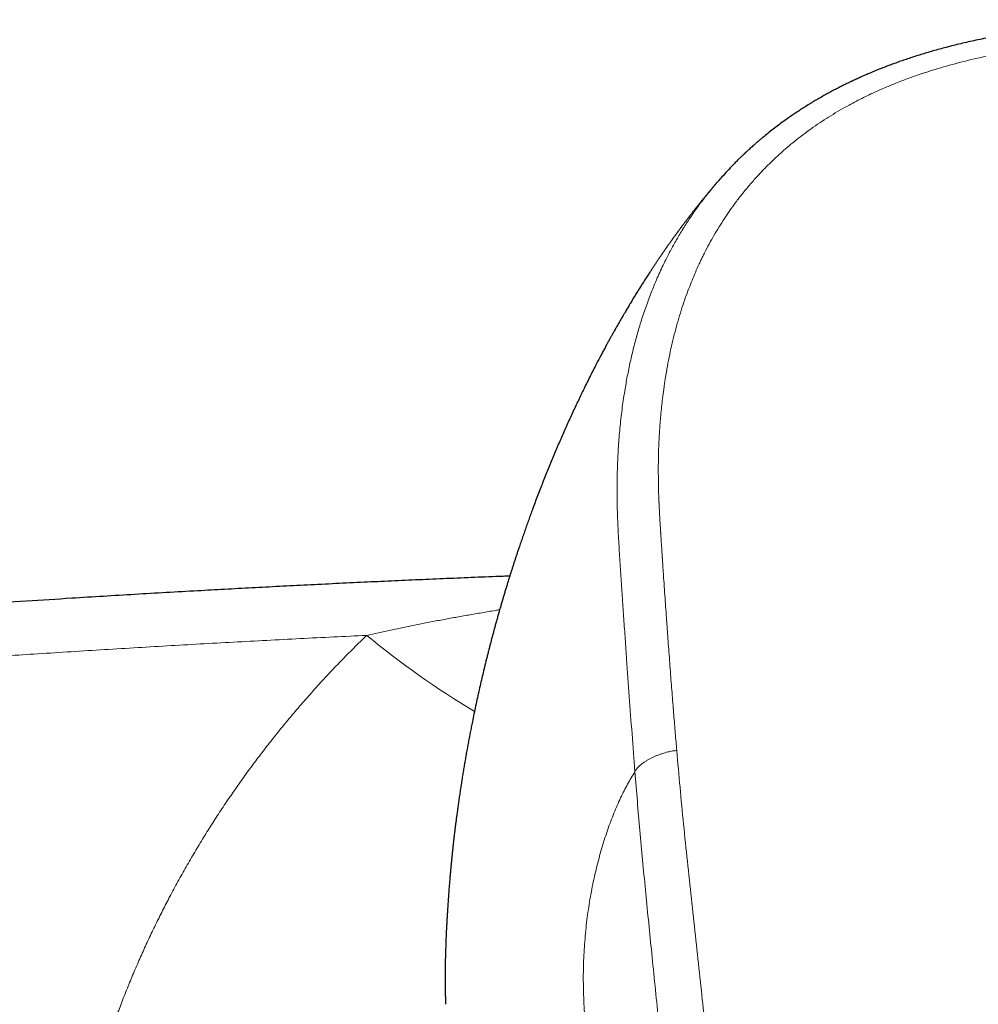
# Model space of a CAD drawing. Header units: millimetres. Extents: x 8 to 736, y 12 to 522.
# Tile 33 of 58: x 344 to 375, y 490 to 522. Entities that reach past the tile are written whole.
import ezdxf

# ---------------------------------------------------------------- set-up
doc = ezdxf.new("R2010")
doc.units = ezdxf.units.MM

msp = doc.modelspace()

# ---------------------------------------------------------------- linework, layer by layer
at = {"color": 7, "linetype": 'Continuous', "lineweight": 30}
msp.add_line((357.641, 490.914), (357.649, 490.409), dxfattribs=at)
at = {"color": 252, "linetype": 'Continuous', "lineweight": 0}
msp.add_arc((373.945, 525.112), 29.674, 230.679, 238.7994, dxfattribs=at)
at = {"color": 7, "linetype": 'Continuous', "lineweight": 30}
for points, knots in [([(382.5, 521.756), (382.438, 521.756), (382.235, 521.757), (381.894, 521.754), (381.479, 521.749), (381.073, 521.742), (380.675, 521.731), (380.286, 521.718), (379.906, 521.703), (379.527, 521.685), (379.151, 521.664), (378.776, 521.64), (378.41, 521.615), (378.051, 521.587), (377.699, 521.557), (377.356, 521.525), (377.02, 521.49), (376.691, 521.453), (376.371, 521.413), (376.059, 521.37), (375.754, 521.324), (375.464, 521.277), (375.187, 521.228), (374.923, 521.179), (374.666, 521.127), (374.418, 521.075), (374.176, 521.02), (373.939, 520.964), (373.709, 520.906), (373.488, 520.848), (373.276, 520.79), (373.074, 520.732), (372.88, 520.675), (372.69, 520.616), (372.504, 520.556), (372.322, 520.496), (372.151, 520.436), (371.99, 520.379), (371.842, 520.325), (371.706, 520.273), (371.581, 520.225), (371.466, 520.18), (371.36, 520.137), (371.263, 520.097), (371.178, 520.061), (371.104, 520.03), (371.041, 520.003), (370.985, 519.978), (370.935, 519.956), (370.891, 519.936), (370.853, 519.919), (370.82, 519.904), (370.789, 519.89), (370.759, 519.877), (370.728, 519.863), (370.697, 519.848), (370.666, 519.834), (370.638, 519.821), (370.613, 519.809), (370.589, 519.798), (370.56, 519.784), (370.524, 519.767), (370.481, 519.746), (370.429, 519.721), (370.373, 519.693), (370.312, 519.664), (370.248, 519.631), (370.178, 519.596), (370.104, 519.558), (370.005, 519.506), (369.884, 519.441), (369.734, 519.359), (369.581, 519.273), (369.426, 519.182), (369.274, 519.091), (369.125, 518.999), (368.98, 518.906), (368.841, 518.816), (368.706, 518.725), (368.564, 518.626), (368.411, 518.518), (368.248, 518.398), (368.081, 518.271), (367.911, 518.137), (367.771, 518.022), (367.661, 517.931), (367.584, 517.865), (367.511, 517.801), (367.443, 517.741), (367.384, 517.688), (367.332, 517.641), (367.287, 517.6), (367.25, 517.565), (367.221, 517.539), (367.2, 517.519), (367.185, 517.505), (367.173, 517.494), (367.16, 517.482), (367.144, 517.466), (367.123, 517.446), (367.097, 517.421), (367.067, 517.392), (367.033, 517.359), (366.994, 517.321), (366.951, 517.278), (366.903, 517.231), (366.808, 517.134), (366.668, 516.988), (366.502, 516.809), (366.399, 516.691), (366.356, 516.641)], [0, 0, 0, 0, 0.010377, 0.033914, 0.05701, 0.079639, 0.101781, 0.123447, 0.14466, 0.16544, 0.186765, 0.207653, 0.22812, 0.248178, 0.267834, 0.287084, 0.305925, 0.324355, 0.342373, 0.359976, 0.377164, 0.393935, 0.409365, 0.424411, 0.439061, 0.453301, 0.46712, 0.480944, 0.494301, 0.507182, 0.519582, 0.531497, 0.542923, 0.55386, 0.565332, 0.576221, 0.586529, 0.596257, 0.605408, 0.61354, 0.621152, 0.628244, 0.634815, 0.640863, 0.646385, 0.6507, 0.654626, 0.658163, 0.661308, 0.664062, 0.666423, 0.668517, 0.670379, 0.672281, 0.674222, 0.676203, 0.678224, 0.680222, 0.681494, 0.68301, 0.684791, 0.687078, 0.689871, 0.693172, 0.696979, 0.700742, 0.704896, 0.709443, 0.714365, 0.719348, 0.728959, 0.738337, 0.749192, 0.75971, 0.769889, 0.780417, 0.790552, 0.800293, 0.809754, 0.819509, 0.831083, 0.843139, 0.855679, 0.86871, 0.882235, 0.888344, 0.894552, 0.90059, 0.906054, 0.910939, 0.915175, 0.918851, 0.921968, 0.924525, 0.926032, 0.927243, 0.928156, 0.929111, 0.930453, 0.932244, 0.934513, 0.937013, 0.939916, 0.943222, 0.946931, 0.951044, 0.955542, 0.971881, 0.98808, 1, 1, 1, 1]), ([(366.316, 516.599), (366.309, 516.59), (366.293, 516.572), (366.27, 516.545), (366.246, 516.517), (366.22, 516.487), (366.193, 516.455), (366.167, 516.424), (366.139, 516.392), (366.11, 516.356), (366.078, 516.319), (366.048, 516.283), (366.02, 516.249), (365.993, 516.217), (365.97, 516.189), (365.95, 516.164), (365.933, 516.144), (365.915, 516.121), (365.895, 516.097), (365.872, 516.069), (365.849, 516.04), (365.826, 516.013), (365.803, 515.983), (365.777, 515.951), (365.747, 515.915), (365.718, 515.878), (365.686, 515.839), (365.653, 515.797), (365.621, 515.756), (365.591, 515.718), (365.565, 515.686), (365.541, 515.655), (365.518, 515.624), (365.494, 515.594), (365.469, 515.561), (365.441, 515.526), (365.41, 515.485), (365.377, 515.442), (365.345, 515.401), (365.316, 515.362), (365.287, 515.325), (365.26, 515.288), (365.233, 515.252), (365.208, 515.219), (365.185, 515.188), (365.162, 515.158), (365.138, 515.125), (365.113, 515.092), (365.091, 515.061), (365.07, 515.034), (365.052, 515.008), (365.033, 514.982), (365.01, 514.952), (364.985, 514.918), (364.958, 514.88), (364.929, 514.84), (364.898, 514.797), (364.867, 514.754), (364.838, 514.714), (364.814, 514.679), (364.791, 514.648), (364.769, 514.617), (364.747, 514.584), (364.724, 514.553), (364.703, 514.522), (364.682, 514.492), (364.66, 514.461), (364.636, 514.427), (364.608, 514.387), (364.579, 514.344), (364.549, 514.301), (364.521, 514.261), (364.494, 514.221), (364.469, 514.184), (364.445, 514.149), (364.424, 514.118), (364.404, 514.088), (364.383, 514.057), (364.361, 514.024), (364.336, 513.988), (364.311, 513.949), (364.285, 513.911), (364.262, 513.875), (364.238, 513.839), (364.213, 513.802), (364.187, 513.762), (364.143, 513.695), (364.079, 513.598), (363.998, 513.471), (363.917, 513.344), (363.839, 513.22), (363.762, 513.097), (363.682, 512.967), (363.614, 512.856), (363.56, 512.767), (363.522, 512.704), (363.484, 512.64), (363.445, 512.575), (363.407, 512.511), (363.374, 512.455), (363.345, 512.405), (363.317, 512.358), (363.288, 512.309), (363.259, 512.258), (363.23, 512.208), (363.202, 512.161), (363.174, 512.112), (363.145, 512.061), (363.114, 512.006), (363.082, 511.949), (363.049, 511.892), (363.017, 511.835), (362.986, 511.779), (362.958, 511.729), (362.932, 511.683), (362.907, 511.637), (362.88, 511.588), (362.852, 511.537), (362.824, 511.486), (362.796, 511.436), (362.765, 511.378), (362.731, 511.316), (362.696, 511.251), (362.663, 511.189), (362.63, 511.127), (362.563, 511), (362.44, 510.767), (362.262, 510.418), (362.068, 510.028), (361.878, 509.634), (361.695, 509.244), (361.516, 508.851), (361.339, 508.452), (361.165, 508.048), (361.022, 507.705), (360.909, 507.429), (360.826, 507.222), (360.744, 507.015), (360.663, 506.807), (360.582, 506.595), (360.501, 506.382), (360.427, 506.185), (360.36, 506.002), (360.3, 505.834), (360.239, 505.666), (360.18, 505.497), (360.121, 505.328), (360.062, 505.158), (360.01, 505.005), (359.966, 504.873), (359.929, 504.762), (359.892, 504.652), (359.856, 504.542), (359.821, 504.433), (359.786, 504.325), (359.752, 504.219), (359.72, 504.116), (359.687, 504.011), (359.653, 503.904), (359.618, 503.79), (359.582, 503.671), (359.545, 503.549), (359.508, 503.426), (359.472, 503.303), (359.436, 503.181), (359.4, 503.057), (359.364, 502.934), (359.329, 502.807), (359.292, 502.679), (359.256, 502.546), (359.219, 502.414), (359.183, 502.282), (359.147, 502.145), (359.11, 502.006), (359.074, 501.867), (359.039, 501.733), (359.006, 501.602), (358.973, 501.472), (358.94, 501.34), (358.908, 501.212), (358.869, 501.048), (358.821, 500.849), (358.765, 500.606), (358.708, 500.356), (358.651, 500.099), (358.596, 499.845), (358.545, 499.598), (358.501, 499.382), (358.463, 499.191), (358.429, 499.02), (358.396, 498.843), (358.363, 498.666), (358.33, 498.487), (358.299, 498.313), (358.27, 498.143), (358.246, 498.006), (358.228, 497.896), (358.214, 497.811), (358.2, 497.725), (358.185, 497.635), (358.17, 497.543), (358.156, 497.448), (358.142, 497.359), (358.128, 497.272), (358.116, 497.187), (358.103, 497.101), (358.09, 497.015), (358.078, 496.931), (358.063, 496.825), (358.045, 496.696), (358.023, 496.541), (358.007, 496.417), (357.994, 496.321), (357.986, 496.254), (357.977, 496.185), (357.968, 496.118), (357.96, 496.051), (357.949, 495.963), (357.936, 495.852), (357.921, 495.722), (357.906, 495.596), (357.893, 495.476), (357.88, 495.358), (357.867, 495.239), (357.857, 495.138), (357.848, 495.051), (357.841, 494.982), (357.835, 494.914), (357.828, 494.847), (357.822, 494.78), (357.816, 494.717), (357.811, 494.659), (357.806, 494.605), (357.801, 494.55), (357.796, 494.497), (357.792, 494.448), (357.787, 494.39), (357.781, 494.322), (357.775, 494.244), (357.768, 494.166), (357.762, 494.088), (357.756, 494.006), (357.747, 493.882), (357.735, 493.717), (357.725, 493.567), (357.719, 493.473), (357.716, 493.434), (357.714, 493.395), (357.712, 493.36), (357.71, 493.332), (357.709, 493.309), (357.708, 493.289), (357.707, 493.273), (357.706, 493.256), (357.704, 493.235), (357.703, 493.212), (357.702, 493.188), (357.7, 493.163), (357.699, 493.138), (357.697, 493.115), (357.696, 493.094), (357.695, 493.074), (357.694, 493.058), (357.693, 493.048), (357.693, 493.045)], [0, 0, 0, 0, 0.001492, 0.003133, 0.004593, 0.006361, 0.00819, 0.009942, 0.011648, 0.013642, 0.015853, 0.017931, 0.019767, 0.021485, 0.023273, 0.02443, 0.02555, 0.02671, 0.028096, 0.029651, 0.031274, 0.032817, 0.034181, 0.036103, 0.038085, 0.040155, 0.042166, 0.044422, 0.046944, 0.048844, 0.050568, 0.052146, 0.053791, 0.05547, 0.057063, 0.058999, 0.061167, 0.063523, 0.065779, 0.067805, 0.069679, 0.07166, 0.07357, 0.0754, 0.07681, 0.078421, 0.080176, 0.08194, 0.08356, 0.08495, 0.086252, 0.087561, 0.088948, 0.090966, 0.092866, 0.094835, 0.097038, 0.099482, 0.101468, 0.103212, 0.104752, 0.106307, 0.107967, 0.109652, 0.111159, 0.11263, 0.114166, 0.1159, 0.117794, 0.120162, 0.122313, 0.124277, 0.126209, 0.128238, 0.129833, 0.13139, 0.132862, 0.134352, 0.135984, 0.137791, 0.139709, 0.141623, 0.14342, 0.145015, 0.146908, 0.148878, 0.150969, 0.156649, 0.163068, 0.169349, 0.175098, 0.180853, 0.186891, 0.193633, 0.196592, 0.199466, 0.202511, 0.205557, 0.208577, 0.211378, 0.213357, 0.215568, 0.217905, 0.220241, 0.222574, 0.224806, 0.226843, 0.229272, 0.231813, 0.234433, 0.237055, 0.239677, 0.242269, 0.244638, 0.246475, 0.24859, 0.25087, 0.253161, 0.255449, 0.257735, 0.260017, 0.263204, 0.266139, 0.26874, 0.2715, 0.274397, 0.285788, 0.302572, 0.320458, 0.336725, 0.353584, 0.370479, 0.386812, 0.403993, 0.421052, 0.429587, 0.438096, 0.446582, 0.455043, 0.463721, 0.47241, 0.481019, 0.487789, 0.494563, 0.501342, 0.508125, 0.514913, 0.521706, 0.528599, 0.53318, 0.537555, 0.541925, 0.546291, 0.550654, 0.555013, 0.559119, 0.563223, 0.567323, 0.571538, 0.575982, 0.580817, 0.585651, 0.590486, 0.595322, 0.60016, 0.605, 0.60992, 0.614695, 0.619885, 0.625068, 0.630248, 0.635424, 0.640621, 0.64623, 0.651793, 0.656876, 0.66196, 0.667045, 0.672139, 0.677279, 0.682062, 0.691249, 0.700433, 0.710378, 0.720301, 0.730282, 0.739882, 0.74903, 0.755317, 0.761955, 0.768879, 0.775709, 0.782541, 0.789532, 0.795849, 0.802127, 0.80538, 0.808631, 0.811883, 0.815285, 0.819017, 0.822589, 0.826134, 0.829384, 0.832634, 0.835887, 0.83924, 0.842562, 0.845574, 0.85151, 0.857443, 0.863377, 0.865802, 0.868468, 0.87111, 0.873675, 0.876235, 0.878795, 0.883784, 0.888932, 0.893748, 0.898255, 0.902759, 0.90726, 0.911815, 0.91445, 0.917132, 0.919719, 0.922285, 0.924852, 0.927419, 0.92944, 0.931513, 0.933649, 0.935688, 0.93755, 0.939365, 0.942342, 0.945319, 0.948296, 0.951273, 0.954312, 0.957598, 0.965486, 0.973296, 0.974788, 0.976312, 0.977802, 0.979187, 0.98034, 0.981311, 0.982341, 0.983318, 0.984465, 0.98595, 0.987773, 0.989442, 0.991318, 0.993177, 0.994873, 0.996405, 0.997922, 0.999236, 1, 1, 1, 1]), ([(366.356, 516.642), (366.352, 516.638), (366.339, 516.623), (366.327, 516.608), (366.318, 516.598)], [0, 0, 0, 0, 0.275062, 1, 1, 1, 1]), ([(359.697, 504.043), (359.626, 504.04), (359.254, 504.026), (358.585, 503.999), (357.691, 503.962), (356.807, 503.924), (355.931, 503.885), (355.047, 503.844), (354.156, 503.802), (353.258, 503.757), (352.369, 503.712), (351.491, 503.667), (350.623, 503.62), (349.715, 503.57), (348.762, 503.516), (347.76, 503.458), (346.756, 503.398), (345.604, 503.327), (344.303, 503.244), (342.853, 503.148), (341.396, 503.048), (339.932, 502.944), (338.562, 502.843), (337.285, 502.747), (336.1, 502.655), (334.907, 502.559), (333.705, 502.461), (332.494, 502.36), (331.275, 502.255), (330.047, 502.147), (328.794, 502.035), (327.522, 501.918), (326.237, 501.797), (324.962, 501.674), (323.697, 501.549), (322.443, 501.423), (321.223, 501.298), (320.037, 501.173), (319.179, 501.082), (318.618, 501.021), (318.349, 500.992), (318.071, 500.962), (317.785, 500.931), (317.491, 500.898), (317.188, 500.865), (316.859, 500.828), (316.502, 500.789), (316.117, 500.746), (315.721, 500.701), (315.313, 500.655), (314.894, 500.607), (314.473, 500.558), (314.048, 500.509), (313.622, 500.46), (313.186, 500.409), (312.74, 500.356), (312.274, 500.301), (311.788, 500.243), (311.281, 500.182), (310.764, 500.12), (310.235, 500.055), (309.695, 499.989), (309.154, 499.922), (308.613, 499.855), (308.073, 499.787), (307.523, 499.717), (306.963, 499.646), (306.393, 499.573), (305.813, 499.498), (305.223, 499.421), (304.623, 499.342), (304.013, 499.261), (303.397, 499.179), (302.775, 499.095), (302.147, 499.01), (301.51, 498.923), (301.082, 498.864), (300.866, 498.834)], [0, 0, 0, 0, 0.003583, 0.018824, 0.033913, 0.04885, 0.063634, 0.078267, 0.093619, 0.108801, 0.123811, 0.13865, 0.153317, 0.167813, 0.184717, 0.201643, 0.218625, 0.235664, 0.260103, 0.284658, 0.309329, 0.334114, 0.359016, 0.378955, 0.399046, 0.419288, 0.439682, 0.460226, 0.480921, 0.501767, 0.522764, 0.544779, 0.566629, 0.588313, 0.609831, 0.631184, 0.652371, 0.672153, 0.691788, 0.696237, 0.700828, 0.705562, 0.71044, 0.715461, 0.720625, 0.725933, 0.732306, 0.738873, 0.745636, 0.752594, 0.759746, 0.767094, 0.7742, 0.781479, 0.788932, 0.796557, 0.804356, 0.812817, 0.821473, 0.830323, 0.839368, 0.848608, 0.858042, 0.867116, 0.876363, 0.885782, 0.895375, 0.905141, 0.91508, 0.925191, 0.935476, 0.945934, 0.956564, 0.967173, 0.977949, 0.988891, 1, 1, 1, 1]), ([(357.694, 493.045), (357.69, 492.992), (357.681, 492.837), (357.668, 492.572), (357.656, 492.25), (357.647, 491.918), (357.641, 491.584), (357.639, 491.25), (357.64, 491.026), (357.641, 490.914)], [0, 0, 0, 0, 0.074266, 0.217936, 0.372654, 0.528202, 0.684597, 0.841858, 1, 1, 1, 1])]:
    msp.add_open_spline(points, degree=3, knots=knots, dxfattribs=at)
at = {"color": 252, "linetype": 'Continuous', "lineweight": 0}
for points, knots in [([(382.5, 521.207), (382.372, 521.207), (382.12, 521.206), (381.747, 521.202), (381.386, 521.196), (381.037, 521.189), (380.74, 521.181), (380.494, 521.173), (380.343, 521.168), (380.243, 521.164), (380.192, 521.162), (380.141, 521.16), (380.091, 521.158), (380.039, 521.156), (379.899, 521.15), (379.671, 521.139), (379.308, 521.12), (378.899, 521.096), (378.447, 521.064), (378.11, 521.037), (377.887, 521.018), (377.773, 521.008), (377.659, 520.997), (377.54, 520.986), (377.375, 520.97), (377.164, 520.948), (376.879, 520.915), (376.565, 520.877), (376.223, 520.83), (375.891, 520.78), (375.642, 520.738), (375.474, 520.709), (375.382, 520.692), (375.291, 520.675), (375.2, 520.658), (375.107, 520.64), (374.964, 520.611), (374.772, 520.571), (374.487, 520.508), (374.158, 520.429), (373.786, 520.333), (373.422, 520.23), (373.064, 520.12), (372.765, 520.022), (372.524, 519.937), (372.337, 519.869), (372.152, 519.799), (371.969, 519.727), (371.789, 519.654), (371.611, 519.578), (371.414, 519.492), (371.198, 519.392), (370.963, 519.279), (370.731, 519.162), (370.478, 519.027), (370.206, 518.873), (369.918, 518.7), (369.636, 518.52), (369.361, 518.333), (369.094, 518.14), (368.837, 517.942), (368.597, 517.747), (368.374, 517.555), (368.166, 517.365), (367.964, 517.171), (367.766, 516.972), (367.596, 516.791), (367.452, 516.63), (367.331, 516.492), (367.215, 516.353), (367.103, 516.215), (366.995, 516.077), (366.861, 515.901), (366.704, 515.684), (366.528, 515.425), (366.359, 515.159), (366.198, 514.889), (366.043, 514.612), (365.936, 514.406), (365.869, 514.274), (365.841, 514.217), (365.813, 514.159), (365.786, 514.102), (365.758, 514.044), (365.697, 513.913), (365.61, 513.718), (365.5, 513.457), (365.393, 513.185), (365.285, 512.892), (365.179, 512.577), (365.077, 512.248), (364.98, 511.906), (364.889, 511.55), (364.807, 511.186), (364.732, 510.817), (364.685, 510.55), (364.658, 510.388), (364.65, 510.335), (364.641, 510.281), (364.633, 510.227), (364.625, 510.174), (364.617, 510.12), (364.597, 509.984), (364.57, 509.777), (364.537, 509.496), (364.513, 509.261), (364.495, 509.061), (364.482, 508.897), (364.47, 508.732), (364.46, 508.568), (364.451, 508.408), (364.441, 508.192), (364.432, 507.915), (364.426, 507.572), (364.427, 507.222), (364.432, 506.865), (364.44, 506.614), (364.445, 506.473), (364.446, 506.444), (364.448, 506.414), (364.449, 506.383), (364.45, 506.353), (364.452, 506.321), (364.454, 506.271), (364.457, 506.2), (364.462, 506.101), (364.468, 505.993), (364.475, 505.874), (364.481, 505.757), (364.488, 505.643), (364.493, 505.564), (364.496, 505.519), (364.497, 505.508), (364.497, 505.502), (364.497, 505.496), (364.498, 505.483), (364.5, 505.459), (364.502, 505.424), (364.505, 505.382), (364.508, 505.334), (364.512, 505.278), (364.516, 505.216), (364.52, 505.146), (364.525, 505.07), (364.531, 504.987), (364.537, 504.893), (364.544, 504.789), (364.549, 504.704), (364.553, 504.644), (364.555, 504.612), (364.557, 504.58), (364.56, 504.547), (364.561, 504.518), (364.568, 504.417), (364.58, 504.242), (364.599, 503.95), (364.622, 503.621), (364.647, 503.255), (364.666, 502.986), (364.678, 502.814), (364.683, 502.737), (364.689, 502.659), (364.695, 502.581), (364.701, 502.497), (364.71, 502.368), (364.722, 502.195), (364.742, 501.932), (364.764, 501.623), (364.791, 501.27), (364.817, 500.923), (364.843, 500.584), (364.869, 500.252), (364.894, 499.933), (364.919, 499.627), (364.943, 499.334), (364.966, 499.047), (364.99, 498.766), (365.006, 498.582), (365.013, 498.49)], [0, 0, 0, 0, 0.00973, 0.019171, 0.028322, 0.037184, 0.045758, 0.050896, 0.055925, 0.057224, 0.058515, 0.0598, 0.061076, 0.062345, 0.063734, 0.071754, 0.07966, 0.091421, 0.102921, 0.114162, 0.117087, 0.119994, 0.122883, 0.12576, 0.129094, 0.13556, 0.141916, 0.150915, 0.159687, 0.168235, 0.176561, 0.178961, 0.181343, 0.183706, 0.18605, 0.188376, 0.190989, 0.19723, 0.203427, 0.213393, 0.223251, 0.233005, 0.242663, 0.25223, 0.257435, 0.262611, 0.267758, 0.272878, 0.277973, 0.283043, 0.288089, 0.294992, 0.301855, 0.308738, 0.315728, 0.324792, 0.333847, 0.342901, 0.351963, 0.361041, 0.369948, 0.378878, 0.386746, 0.394643, 0.402576, 0.41055, 0.41857, 0.423848, 0.429149, 0.434423, 0.439506, 0.444605, 0.44972, 0.458899, 0.46814, 0.477452, 0.486839, 0.496308, 0.505865, 0.507784, 0.509707, 0.511633, 0.513563, 0.515498, 0.517437, 0.526632, 0.534923, 0.543293, 0.553365, 0.563558, 0.573876, 0.585076, 0.59643, 0.607942, 0.619619, 0.631464, 0.633143, 0.634825, 0.636509, 0.638196, 0.639886, 0.641578, 0.643273, 0.65264, 0.661073, 0.669572, 0.674662, 0.679777, 0.684916, 0.69008, 0.695062, 0.699845, 0.710257, 0.720891, 0.731749, 0.742834, 0.754146, 0.755047, 0.755961, 0.756888, 0.757829, 0.758782, 0.759749, 0.76073, 0.763493, 0.766357, 0.769897, 0.773578, 0.777401, 0.780722, 0.784143, 0.784756, 0.784973, 0.785139, 0.785318, 0.78551, 0.786387, 0.787479, 0.788775, 0.790274, 0.791977, 0.793919, 0.796073, 0.798438, 0.801013, 0.803799, 0.807107, 0.81067, 0.811645, 0.812638, 0.813648, 0.814676, 0.815657, 0.816301, 0.824096, 0.831796, 0.843282, 0.854551, 0.865603, 0.868005, 0.870396, 0.872778, 0.875148, 0.877611, 0.880433, 0.887031, 0.893552, 0.904598, 0.915414, 0.926002, 0.93636, 0.946491, 0.956392, 0.965519, 0.974443, 0.983165, 0.991683, 1, 1, 1, 1]), ([(366.318, 516.598), (366.228, 516.492), (366.04, 516.271), (365.778, 515.931), (365.528, 515.582), (365.298, 515.236), (365.082, 514.886), (364.881, 514.531), (364.676, 514.14), (364.47, 513.712), (364.269, 513.245), (364.087, 512.776), (363.924, 512.306), (363.78, 511.84), (363.654, 511.379), (363.545, 510.921), (363.449, 510.464), (363.359, 509.963), (363.278, 509.417), (363.21, 508.828), (363.16, 508.239), (363.128, 507.651), (363.112, 507.062), (363.113, 506.472), (363.129, 505.862), (363.159, 505.236), (363.201, 504.595), (363.243, 503.958), (363.285, 503.321), (363.328, 502.681), (363.372, 502.039), (363.43, 501.215), (363.502, 500.209), (363.589, 499.017), (363.651, 498.216), (363.683, 497.815)], [0, 0, 0, 0, 0.02008, 0.042104, 0.062747, 0.083267, 0.103699, 0.124075, 0.144424, 0.170327, 0.196208, 0.22197, 0.247504, 0.272749, 0.297304, 0.321672, 0.345897, 0.369995, 0.401107, 0.432019, 0.462762, 0.493428, 0.524112, 0.554844, 0.585436, 0.619246, 0.652561, 0.685618, 0.718614, 0.751676, 0.784781, 0.817881, 0.878514, 0.939133, 1, 1, 1, 1]), ([(355.142, 502.156), (355.268, 502.184), (355.524, 502.242), (355.913, 502.326), (356.311, 502.41), (356.718, 502.492), (357.134, 502.574), (357.55, 502.653), (357.967, 502.73), (358.384, 502.804), (358.809, 502.877), (359.14, 502.933), (359.33, 502.963), (359.375, 502.97)], [0, 0, 0, 0, 0.090206, 0.182432, 0.276677, 0.372941, 0.471225, 0.571528, 0.667949, 0.766164, 0.866174, 0.967978, 1, 1, 1, 1]), ([(300.737, 497.068), (301.367, 497.155), (302.628, 497.331), (304.521, 497.586), (306.417, 497.836), (308.313, 498.08), (310.201, 498.317), (312.078, 498.546), (313.946, 498.768), (315.816, 498.984), (317.699, 499.196), (319.597, 499.404), (321.509, 499.606), (323.422, 499.803), (325.336, 499.994), (327.252, 500.178), (329.169, 500.356), (331.087, 500.529), (333.007, 500.695), (334.927, 500.855), (336.848, 501.008), (338.77, 501.156), (340.694, 501.297), (342.618, 501.432), (344.607, 501.565), (346.661, 501.695), (348.78, 501.822), (350.9, 501.941), (353.02, 502.054), (354.435, 502.122), (355.142, 502.156)], [0, 0, 0, 0, 0.035099, 0.070202, 0.105307, 0.140415, 0.175525, 0.21001, 0.244498, 0.278988, 0.31348, 0.348678, 0.383877, 0.419079, 0.454281, 0.489485, 0.52469, 0.559897, 0.595104, 0.630312, 0.66552, 0.700729, 0.735938, 0.771148, 0.806357, 0.845087, 0.883816, 0.922545, 0.961273, 1, 1, 1, 1]), ([(349.252, 463.887), (349.164, 464.051), (348.989, 464.378), (348.737, 464.874), (348.493, 465.372), (348.258, 465.873), (348.032, 466.376), (347.819, 466.872), (347.618, 467.361), (347.429, 467.843), (347.247, 468.326), (347.074, 468.813), (346.908, 469.301), (346.75, 469.792), (346.6, 470.285), (346.458, 470.78), (346.323, 471.277), (346.198, 471.774), (346.08, 472.27), (345.971, 472.765), (345.87, 473.262), (345.774, 473.774), (345.684, 474.3), (345.601, 474.839), (345.528, 475.378), (345.464, 475.919), (345.409, 476.46), (345.364, 476.991), (345.329, 477.513), (345.303, 478.025), (345.285, 478.537), (345.276, 479.048), (345.275, 479.559), (345.283, 480.068), (345.298, 480.577), (345.322, 481.085), (345.354, 481.592), (345.392, 482.063), (345.433, 482.498), (345.476, 482.896), (345.525, 483.293), (345.578, 483.69), (345.643, 484.132), (345.722, 484.617), (345.818, 485.145), (345.923, 485.672), (346.037, 486.197), (346.161, 486.721), (346.292, 487.234), (346.429, 487.735), (346.572, 488.225), (346.723, 488.714), (346.882, 489.198), (347.048, 489.679), (347.222, 490.155), (347.403, 490.629), (347.592, 491.1), (347.789, 491.569), (347.992, 492.032), (348.202, 492.49), (348.419, 492.943), (348.642, 493.393), (348.88, 493.852), (349.13, 494.318), (349.395, 494.791), (349.668, 495.259), (349.948, 495.723), (350.237, 496.183), (350.528, 496.63), (350.821, 497.063), (351.115, 497.485), (351.417, 497.902), (351.725, 498.316), (352.053, 498.741), (352.401, 499.177), (352.769, 499.622), (353.145, 500.061), (353.529, 500.493), (353.92, 500.918), (354.319, 501.338), (354.726, 501.751), (355.003, 502.02), (355.142, 502.155)], [0, 0, 0, 0, 0.013139, 0.026249, 0.039333, 0.052394, 0.065436, 0.078462, 0.090731, 0.102992, 0.115247, 0.127498, 0.139749, 0.152003, 0.164261, 0.176527, 0.188804, 0.201094, 0.213181, 0.225285, 0.23741, 0.249559, 0.262629, 0.275689, 0.288742, 0.301792, 0.314842, 0.327895, 0.340209, 0.352531, 0.364865, 0.377197, 0.389471, 0.401742, 0.414012, 0.426283, 0.438559, 0.450843, 0.460501, 0.470167, 0.479843, 0.489529, 0.499227, 0.5122, 0.525181, 0.538175, 0.551184, 0.564213, 0.577265, 0.589596, 0.601952, 0.614339, 0.626722, 0.638988, 0.651258, 0.663532, 0.675815, 0.68811, 0.700418, 0.712524, 0.724648, 0.736795, 0.748967, 0.762056, 0.775137, 0.788214, 0.80129, 0.814369, 0.827454, 0.8398, 0.852158, 0.86453, 0.876929, 0.88936, 0.903216, 0.917056, 0.930885, 0.944706, 0.958524, 0.972343, 0.986167, 1, 1, 1, 1]), ([(365.013, 498.49), (364.992, 498.488), (364.948, 498.484), (364.88, 498.474), (364.806, 498.461), (364.727, 498.443), (364.642, 498.421), (364.553, 498.393), (364.462, 498.362), (364.371, 498.326), (364.282, 498.287), (364.195, 498.246), (364.113, 498.202), (364.036, 498.156), (363.964, 498.109), (363.899, 498.062), (363.842, 498.015), (363.793, 497.97), (363.754, 497.927), (363.723, 497.888), (363.701, 497.85), (363.688, 497.826), (363.683, 497.815)], [0, 0, 0, 0, 0.035287, 0.072841, 0.114164, 0.159962, 0.210221, 0.26436, 0.321428, 0.380332, 0.440072, 0.499975, 0.559855, 0.619531, 0.678342, 0.735304, 0.789345, 0.839539, 0.885328, 0.926723, 0.964443, 1, 1, 1, 1]), ([(365.013, 498.49), (365.048, 498.1), (365.116, 497.318), (365.23, 496.142), (365.351, 494.964), (365.478, 493.782), (365.608, 492.596), (365.735, 491.43), (365.858, 490.282), (365.977, 489.153), (366.091, 488.021), (366.202, 486.885), (366.315, 485.722), (366.433, 484.533), (366.551, 483.317), (366.666, 482.097), (366.776, 480.873), (366.88, 479.645), (366.979, 478.437), (367.071, 477.248), (367.158, 476.08), (367.243, 474.909), (367.326, 473.735), (367.381, 472.95), (367.408, 472.557)], [0, 0, 0, 0, 0.046677, 0.093345, 0.140008, 0.186667, 0.233324, 0.279979, 0.323966, 0.367954, 0.411942, 0.455933, 0.499928, 0.546596, 0.593269, 0.639946, 0.686625, 0.733304, 0.779981, 0.823987, 0.867989, 0.91199, 0.955993, 1, 1, 1, 1]), ([(363.683, 497.815), (363.604, 497.685), (363.447, 497.427), (363.224, 496.984), (363.013, 496.503), (362.817, 495.985), (362.638, 495.433), (362.477, 494.849), (362.337, 494.236), (362.22, 493.595), (362.13, 492.929), (362.068, 492.24), (362.036, 491.53), (362.039, 490.801), (362.076, 490.058), (362.152, 489.303), (362.267, 488.539), (362.424, 487.769), (362.626, 486.997), (362.873, 486.228), (363.164, 485.463), (363.5, 484.708), (363.879, 483.965), (364.304, 483.24), (364.743, 482.571), (365.06, 482.157), (365.205, 481.967)], [0, 0, 0, 0, 0.041946, 0.083887, 0.125831, 0.167783, 0.209738, 0.251692, 0.293642, 0.335589, 0.37753, 0.419469, 0.461411, 0.503357, 0.545305, 0.587256, 0.629204, 0.671145, 0.713085, 0.755029, 0.796978, 0.83893, 0.88088, 0.922817, 0.964747, 1, 1, 1, 1]), ([(364.835, 485.822), (364.833, 485.844), (364.796, 486.219), (364.726, 486.945), (364.623, 487.998), (364.52, 489.046), (364.415, 490.088), (364.31, 491.127), (364.208, 492.135), (364.109, 493.111), (364.016, 494.057), (363.925, 495), (363.84, 495.941), (363.758, 496.879), (363.708, 497.503), (363.683, 497.815)], [0, 0, 0, 0, 0.0053577, 0.0916544, 0.1778894, 0.2640255, 0.3501317, 0.4363145, 0.5226689, 0.6019795, 0.6813979, 0.760889, 0.8404541, 0.920141, 1, 1, 1, 1])]:
    msp.add_open_spline(points, degree=3, knots=knots, dxfattribs=at)

doc.saveas('drawing.dxf')
